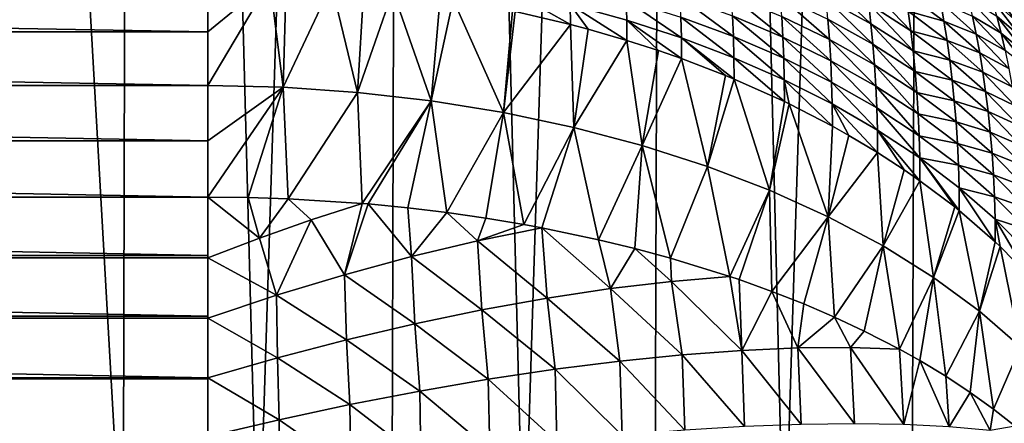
# Model space of a CAD drawing. Header units: metres. Extents: x -105 to 105, y -72 to 59.
# Tile 165 of 256: x 5.84 to 10.32, y -69.01 to -67.18. Entities that reach past the tile are written whole.
import ezdxf

# ---------------------------------------------------------------- set-up
doc = ezdxf.new("R2010")
doc.units = ezdxf.units.M
doc.layers.add('solid_509431_AD150_SW0001', color=7, linetype='CONTINUOUS')

msp = doc.modelspace()

# ---------------------------------------------------------------- linework, layer by layer
at = {"layer": 'solid_509431_AD150_SW0001'}
for points in [[(6.315469, -69.776649, 15.671414), (6.366486, -48.652618, 15.84856), (5.117394, -48.652618, 16.170767)], [(5.698084, -69.780518, 15.839904), (6.315469, -69.776649, 15.671414), (5.117394, -48.652618, 16.170767)], [(6.315469, -69.776649, 15.671414), (6.927895, -69.772423, 15.485673), (6.366486, -48.652618, 15.84856)], [(6.927895, -69.772423, 15.485673), (7.595546, -48.652618, 15.456824), (6.366486, -48.652618, 15.84856)], [(6.927895, -69.772423, 15.485673), (7.534878, -69.767845, 15.282827), (7.595546, -48.652618, 15.456824)], [(7.534878, -69.767845, 15.282827), (8.13594, -69.762932, 15.063035), (7.595546, -48.652618, 15.456824)], [(8.13594, -69.762932, 15.063035), (8.800709, -48.652618, 14.996789), (7.595546, -48.652618, 15.456824)], [(8.13594, -69.762932, 15.063035), (8.730606, -69.757698, 14.82647), (8.800709, -48.652618, 14.996789)], [(8.730606, -69.757698, 14.82647), (9.318408, -69.752167, 14.573318), (8.800709, -48.652618, 14.996789)], [(9.318408, -69.752167, 14.573318), (9.97818, -48.652618, 14.469905), (8.800709, -48.652618, 14.996789)], [(9.318408, -69.752167, 14.573318), (9.898882, -69.746346, 14.303777), (9.97818, -48.652618, 14.469905)], [(9.898882, -69.746346, 14.303777), (10.47157, -69.740265, 14.01806), (9.97818, -48.652618, 14.469905)], [(10.47157, -69.740265, 14.01806), (11.124257, -48.652618, 13.877828), (9.97818, -48.652618, 14.469905)], [(6.7, -67.232132, -96.460114), (-6.7, -67.232132, -96.460114), (-6.7, -66.994171, -96.277283)], [(6.7, -66.994171, -96.277283), (6.7, -67.232132, -96.460114), (-6.7, -66.994171, -96.277283)], [(6.981141, -66.999908, -96.270088), (6.7, -67.232132, -96.460114), (6.7, -66.994171, -96.277283)], [(6.981141, -66.999908, -96.270088), (6.7, -67.476402, -96.634438), (6.7, -67.232132, -96.460114)], [(7.041186, -67.484077, -96.62326), (6.7, -67.476402, -96.634438), (6.981141, -66.999908, -96.270088)], [(7.041186, -67.484077, -96.62326), (6.981141, -66.999908, -96.270088), (7.055091, -67.003326, -96.265793)], [(7.041186, -67.484077, -96.62326), (7.055091, -67.003326, -96.265793), (7.261454, -67.017113, -96.248489)], [(9.712541, -67.194954, -94.779312), (9.508228, -67.081573, -94.936653), (9.498249, -66.99147, -94.849358)], [(9.702183, -67.104103, -94.690964), (9.712541, -67.194954, -94.779312), (9.498249, -66.99147, -94.849358)], [(9.893206, -67.227188, -94.524513), (9.702183, -67.104103, -94.690964), (9.690472, -67.015228, -94.60186)], [(9.881112, -67.137955, -94.4347), (9.893206, -67.227188, -94.524513), (9.690472, -67.015228, -94.60186)], [(10.373913, -67.185143, -93.07692), (10.263774, -67.085617, -93.348312), (10.242299, -67.012978, -93.255402)], [(10.351329, -67.115929, -92.985016), (10.373913, -67.185143, -93.07692), (10.242299, -67.012978, -93.255402)], [(7.38022, -67.507072, -96.589813), (7.041186, -67.484077, -96.62326), (7.261454, -67.017113, -96.248489)], [(7.38022, -67.507072, -96.589813), (7.261454, -67.017113, -96.248489), (7.407757, -67.030716, -96.231415)], [(7.38022, -67.507072, -96.589813), (7.407757, -67.030716, -96.231415), (7.539358, -67.045715, -96.212593)], [(7.714965, -67.545227, -96.534302), (7.38022, -67.507072, -96.589813), (7.539358, -67.045715, -96.212593)], [(7.714965, -67.545227, -96.534302), (7.539358, -67.045715, -96.212593), (7.755588, -67.076164, -96.174377)], [(8.08255, -67.048531, -96.027435), (8.346772, -67.198463, -96.020889), (8.096208, -67.139359, -96.095062)], [(8.346094, -67.107399, -95.947319), (8.346772, -67.198463, -96.020889), (8.08255, -67.048531, -96.027435)], [(10.044312, -67.183998, -94.169899), (9.881112, -67.137955, -94.4347), (9.867688, -67.050819, -94.344208)], [(10.029222, -67.09906, -94.078468), (10.044312, -67.183998, -94.169899), (9.867688, -67.050819, -94.344208)], [(7.714965, -67.545227, -96.534302), (7.755588, -67.076164, -96.174377), (7.81366, -67.085602, -96.162537)], [(8.04331, -67.598305, -96.457077), (7.714965, -67.545227, -96.534302), (7.81366, -67.085602, -96.162537)], [(8.04331, -67.598305, -96.457077), (7.81366, -67.085602, -96.162537), (8.083183, -67.136589, -96.098541)], [(8.600532, -67.087593, -95.779686), (8.602595, -67.178665, -95.855331), (8.346094, -67.107399, -95.947319)], [(8.850909, -67.258926, -95.749329), (8.602595, -67.178665, -95.855331), (8.600532, -67.087593, -95.779686)], [(8.848721, -67.165451, -95.6716), (8.850909, -67.258926, -95.749329), (8.600532, -67.087593, -95.779686)], [(9.087682, -67.253754, -95.551422), (8.848721, -67.165451, -95.6716), (8.845135, -67.073364, -95.592827)], [(9.083899, -67.159622, -95.470772), (9.087682, -67.253754, -95.551422), (8.845135, -67.073364, -95.592827)], [(9.312421, -67.256256, -95.33741), (9.083899, -67.159622, -95.470772), (9.0787, -67.067047, -95.389137)], [(9.306965, -67.162025, -95.254135), (9.312421, -67.256256, -95.33741), (9.0787, -67.067047, -95.389137)], [(9.524023, -67.267319, -95.108704), (9.306965, -67.162025, -95.254135), (9.300082, -67.069489, -95.169914)], [(9.516839, -67.173531, -95.023117), (9.524023, -67.267319, -95.108704), (9.300082, -67.069489, -95.169914)], [(9.721482, -67.287766, -94.866844), (9.516839, -67.173531, -95.023117), (9.508228, -67.081573, -94.936653)], [(9.712541, -67.194954, -94.779312), (9.721482, -67.287766, -94.866844), (9.508228, -67.081573, -94.936653)], [(9.903905, -67.318489, -94.613594), (9.712541, -67.194954, -94.779312), (9.702183, -67.104103, -94.690964)], [(9.893206, -67.227188, -94.524513), (9.903905, -67.318489, -94.613594), (9.702183, -67.104103, -94.690964)], [(10.191254, -67.243217, -93.898987), (10.044312, -67.183998, -94.169899), (10.029222, -67.09906, -94.078468)], [(10.17458, -67.160919, -93.807121), (10.191254, -67.243217, -93.898987), (10.029222, -67.09906, -94.078468)], [(10.303487, -67.237457, -93.53302), (10.17458, -67.160919, -93.807121), (10.156693, -67.080826, -93.71476)], [(10.284187, -67.160439, -93.440865), (10.303487, -67.237457, -93.53302), (10.156693, -67.080826, -93.71476)], [(10.395486, -67.256523, -93.168526), (10.284187, -67.160439, -93.440865), (10.263774, -67.085617, -93.348312)], [(10.373913, -67.185143, -93.07692), (10.395486, -67.256523, -93.168526), (10.263774, -67.085617, -93.348312)], [(8.04331, -67.598305, -96.457077), (8.083183, -67.136589, -96.098541), (8.096208, -67.139359, -96.095062)], [(8.04331, -67.598305, -96.457077), (8.096208, -67.139359, -96.095062), (8.346772, -67.198463, -96.020889)], [(8.346094, -67.107399, -95.947319), (8.603294, -67.270958, -95.929909), (8.42729, -67.219864, -95.994026)], [(8.602595, -67.178665, -95.855331), (8.603294, -67.270958, -95.929909), (8.346094, -67.107399, -95.947319)], [(8.346094, -67.107399, -95.947319), (8.42729, -67.219864, -95.994026), (8.346772, -67.198463, -96.020889)], [(10.0581, -67.271111, -94.260727), (9.893206, -67.227188, -94.524513), (9.881112, -67.137955, -94.4347)], [(10.044312, -67.183998, -94.169899), (10.0581, -67.271111, -94.260727), (9.881112, -67.137955, -94.4347)], [(8.602595, -67.178665, -95.855331), (8.85165, -67.353767, -95.825981), (8.746573, -67.317139, -95.871956)], [(8.850909, -67.258926, -95.749329), (8.85165, -67.353767, -95.825981), (8.602595, -67.178665, -95.855331)], [(8.602595, -67.178665, -95.855331), (8.746573, -67.317139, -95.871956), (8.603294, -67.270958, -95.929909)], [(9.089991, -67.349396, -95.631035), (8.850909, -67.258926, -95.749329), (8.848721, -67.165451, -95.6716)], [(9.087682, -67.253754, -95.551422), (9.089991, -67.349396, -95.631035), (8.848721, -67.165451, -95.6716)], [(9.31639, -67.352158, -95.419708), (9.087682, -67.253754, -95.551422), (9.083899, -67.159622, -95.470772)], [(9.312421, -67.256256, -95.33741), (9.31639, -67.352158, -95.419708), (9.083899, -67.159622, -95.470772)], [(9.529719, -67.362915, -95.193367), (9.312421, -67.256256, -95.33741), (9.306965, -67.162025, -95.254135)], [(9.524023, -67.267319, -95.108704), (9.529719, -67.362915, -95.193367), (9.306965, -67.162025, -95.254135)], [(9.728946, -67.382515, -94.953522), (9.524023, -67.267319, -95.108704), (9.516839, -67.173531, -95.023117)], [(9.721482, -67.287766, -94.866844), (9.728946, -67.382515, -94.953522), (9.516839, -67.173531, -95.023117)], [(9.913146, -67.411842, -94.701889), (9.721482, -67.287766, -94.866844), (9.712541, -67.194954, -94.779312)], [(9.903905, -67.318489, -94.613594), (9.913146, -67.411842, -94.701889), (9.712541, -67.194954, -94.779312)], [(10.20666, -67.327736, -93.990318), (10.0581, -67.271111, -94.260727), (10.044312, -67.183998, -94.169899)], [(10.191254, -67.243217, -93.898987), (10.20666, -67.327736, -93.990318), (10.044312, -67.183998, -94.169899)], [(10.321616, -67.316704, -93.624756), (10.191254, -67.243217, -93.898987), (10.17458, -67.160919, -93.807121)], [(10.303487, -67.237457, -93.53302), (10.321616, -67.316704, -93.624756), (10.17458, -67.160919, -93.807121)], [(10.415996, -67.330101, -93.259804), (10.303487, -67.237457, -93.53302), (10.284187, -67.160439, -93.440865)], [(10.395486, -67.256523, -93.168526), (10.415996, -67.330101, -93.259804), (10.284187, -67.160439, -93.440865)], [(6.7, -67.476402, -96.634438), (-6.7, -67.476402, -96.634438), (-6.7, -67.232132, -96.460114)], [(6.7, -67.232132, -96.460114), (6.7, -67.476402, -96.634438), (-6.7, -67.232132, -96.460114)], [(8.363185, -67.66597, -96.358627), (8.04331, -67.598305, -96.457077), (8.346772, -67.198463, -96.020889)], [(8.363185, -67.66597, -96.358627), (8.346772, -67.198463, -96.020889), (8.42729, -67.219864, -95.994026)], [(8.363185, -67.66597, -96.358627), (8.42729, -67.219864, -95.994026), (8.603294, -67.270958, -95.929909)], [(10.070525, -67.360382, -94.350906), (9.903905, -67.318489, -94.613594), (9.893206, -67.227188, -94.524513)], [(10.0581, -67.271111, -94.260727), (10.070525, -67.360382, -94.350906), (9.893206, -67.227188, -94.524513)], [(10.435387, -67.405884, -93.350723), (10.321616, -67.316704, -93.624756), (10.303487, -67.237457, -93.53302)], [(10.415996, -67.330101, -93.259804), (10.435387, -67.405884, -93.350723), (10.303487, -67.237457, -93.53302)], [(8.672572, -67.747803, -96.239571), (8.363185, -67.66597, -96.358627), (8.603294, -67.270958, -95.929909)], [(8.672572, -67.747803, -96.239571), (8.603294, -67.270958, -95.929909), (8.746573, -67.317139, -95.871956)], [(8.850909, -67.258926, -95.749329), (9.090774, -67.446526, -95.709564), (9.051877, -67.430504, -95.729675)], [(9.089991, -67.349396, -95.631035), (9.090774, -67.446526, -95.709564), (8.850909, -67.258926, -95.749329)], [(8.850909, -67.258926, -95.749329), (9.051877, -67.430504, -95.729675), (8.85165, -67.353767, -95.825981)], [(9.318816, -67.449699, -95.500969), (9.089991, -67.349396, -95.631035), (9.087682, -67.253754, -95.551422)], [(9.31639, -67.352158, -95.419708), (9.318816, -67.449699, -95.500969), (9.087682, -67.253754, -95.551422)], [(9.533867, -67.460297, -95.277046), (9.31639, -67.352158, -95.419708), (9.312421, -67.256256, -95.33741)], [(9.529719, -67.362915, -95.193367), (9.533867, -67.460297, -95.277046), (9.312421, -67.256256, -95.33741)], [(9.734867, -67.479172, -95.039284), (9.529719, -67.362915, -95.193367), (9.524023, -67.267319, -95.108704)], [(9.728946, -67.382515, -94.953522), (9.734867, -67.479172, -95.039284), (9.524023, -67.267319, -95.108704)], [(10.22074, -67.414482, -94.081078), (10.070525, -67.360382, -94.350906), (10.0581, -67.271111, -94.260727)], [(10.20666, -67.327736, -93.990318), (10.22074, -67.414482, -94.081078), (10.0581, -67.271111, -94.260727)], [(10.33852, -67.398178, -93.716019), (10.20666, -67.327736, -93.990318), (10.191254, -67.243217, -93.898987)], [(10.321616, -67.316704, -93.624756), (10.33852, -67.398178, -93.716019), (10.191254, -67.243217, -93.898987)], [(8.672572, -67.747803, -96.239571), (8.746573, -67.317139, -95.871956), (8.85165, -67.353767, -95.825981)], [(9.920863, -67.507233, -94.789345), (9.728946, -67.382515, -94.953522), (9.721482, -67.287766, -94.866844)], [(9.913146, -67.411842, -94.701889), (9.920863, -67.507233, -94.789345), (9.721482, -67.287766, -94.866844)], [(10.081523, -67.451813, -94.440376), (9.913146, -67.411842, -94.701889), (9.903905, -67.318489, -94.613594)], [(10.070525, -67.360382, -94.350906), (10.081523, -67.451813, -94.440376), (9.903905, -67.318489, -94.613594)], [(10.35414, -67.481918, -93.806786), (10.22074, -67.414482, -94.081078), (10.20666, -67.327736, -93.990318)], [(10.33852, -67.398178, -93.716019), (10.35414, -67.481918, -93.806786), (10.20666, -67.327736, -93.990318)], [(8.969522, -67.843285, -96.100662), (8.672572, -67.747803, -96.239571), (8.85165, -67.353767, -95.825981)], [(8.969522, -67.843285, -96.100662), (8.85165, -67.353767, -95.825981), (9.051877, -67.430504, -95.729675)], [(9.089991, -67.349396, -95.631035), (9.319638, -67.548843, -95.581154), (9.090774, -67.446526, -95.709564)], [(9.318816, -67.449699, -95.500969), (9.319638, -67.548843, -95.581154), (9.089991, -67.349396, -95.631035)], [(9.536403, -67.559425, -95.359711), (9.318816, -67.449699, -95.500969), (9.31639, -67.352158, -95.419708)], [(9.533867, -67.460297, -95.277046), (9.536403, -67.559425, -95.359711), (9.31639, -67.352158, -95.419708)], [(9.739181, -67.577721, -95.124084), (9.533867, -67.460297, -95.277046), (9.529719, -67.362915, -95.193367)], [(9.734867, -67.479172, -95.039284), (9.739181, -67.577721, -95.124084), (9.529719, -67.362915, -95.193367)], [(10.233432, -67.503456, -94.171219), (10.081523, -67.451813, -94.440376), (10.070525, -67.360382, -94.350906)], [(10.22074, -67.414482, -94.081078), (10.233432, -67.503456, -94.171219), (10.070525, -67.360382, -94.350906)], [(9.926988, -67.604614, -94.875908), (9.734867, -67.479172, -95.039284), (9.728946, -67.382515, -94.953522)], [(9.920863, -67.507233, -94.789345), (9.926988, -67.604614, -94.875908), (9.728946, -67.382515, -94.953522)], [(10.091024, -67.545372, -94.529091), (9.920863, -67.507233, -94.789345), (9.913146, -67.411842, -94.701889)], [(10.081523, -67.451813, -94.440376), (10.091024, -67.545372, -94.529091), (9.913146, -67.411842, -94.701889)], [(10.36842, -67.567924, -93.897011), (10.233432, -67.503456, -94.171219), (10.22074, -67.414482, -94.081078)], [(10.35414, -67.481918, -93.806786), (10.36842, -67.567924, -93.897011), (10.22074, -67.414482, -94.081078)], [(8.969522, -67.843285, -96.100662), (9.051877, -67.430504, -95.729675), (9.090774, -67.446526, -95.709564)], [(9.252159, -67.951805, -95.942764), (8.969522, -67.843285, -96.100662), (9.090774, -67.446526, -95.709564)], [(9.252159, -67.951805, -95.942764), (9.090774, -67.446526, -95.709564), (9.319638, -67.548843, -95.581154)], [(9.318816, -67.449699, -95.500969), (9.537263, -67.660278, -95.441299), (9.341115, -67.559196, -95.568161)], [(9.536403, -67.559425, -95.359711), (9.537263, -67.660278, -95.441299), (9.318816, -67.449699, -95.500969)], [(9.318816, -67.449699, -95.500969), (9.341115, -67.559196, -95.568161), (9.319638, -67.548843, -95.581154)], [(9.741818, -67.678123, -95.20787), (9.536403, -67.559425, -95.359711), (9.533867, -67.460297, -95.277046)], [(9.739181, -67.577721, -95.124084), (9.741818, -67.678123, -95.20787), (9.533867, -67.460297, -95.277046)], [(10.244669, -67.594643, -94.260689), (10.091024, -67.545372, -94.529091), (10.081523, -67.451813, -94.440376)], [(10.233432, -67.503456, -94.171219), (10.244669, -67.594643, -94.260689), (10.081523, -67.451813, -94.440376)], [(6.7, -67.726669, -96.800026), (-6.7, -67.726669, -96.800026), (-6.7, -67.476402, -96.634438)], [(6.7, -67.476402, -96.634438), (6.7, -67.726669, -96.800026), (-6.7, -67.476402, -96.634438)], [(7.041186, -67.484077, -96.62326), (6.7, -67.726669, -96.800026), (6.7, -67.476402, -96.634438)], [(7.041186, -67.484077, -96.62326), (6.7, -67.982628, -96.95668), (6.7, -67.726669, -96.800026)], [(7.041186, -67.484077, -96.62326), (6.882699, -67.984566, -96.953308), (6.7, -67.982628, -96.95668)], [(7.041186, -67.484077, -96.62326), (7.065184, -67.990501, -96.943283), (6.882699, -67.984566, -96.953308)], [(7.38022, -67.507072, -96.589813), (7.065184, -67.990501, -96.943283), (7.041186, -67.484077, -96.62326)], [(7.38022, -67.507072, -96.589813), (7.400886, -68.01178, -96.907104), (7.065184, -67.990501, -96.943283)], [(7.714965, -67.545227, -96.534302), (7.400886, -68.01178, -96.907104), (7.38022, -67.507072, -96.589813)], [(9.93145, -67.703987, -94.961517), (9.739181, -67.577721, -95.124084), (9.734867, -67.479172, -95.039284)], [(9.926988, -67.604614, -94.875908), (9.93145, -67.703987, -94.961517), (9.734867, -67.479172, -95.039284)], [(10.098961, -67.641037, -94.616982), (9.926988, -67.604614, -94.875908), (9.920863, -67.507233, -94.789345)], [(10.091024, -67.545372, -94.529091), (10.098961, -67.641037, -94.616982), (9.920863, -67.507233, -94.789345)], [(10.381294, -67.656197, -93.986656), (10.244669, -67.594643, -94.260689), (10.233432, -67.503456, -94.171219)], [(10.36842, -67.567924, -93.897011), (10.381294, -67.656197, -93.986656), (10.233432, -67.503456, -94.171219)], [(7.714965, -67.545227, -96.534302), (7.428045, -68.014107, -96.903168), (7.400886, -68.01178, -96.907104)], [(7.714965, -67.545227, -96.534302), (7.60772, -68.031738, -96.873146), (7.428045, -68.014107, -96.903168)], [(7.714965, -67.545227, -96.534302), (7.785778, -68.053246, -96.836555), (7.60772, -68.031738, -96.873146)], [(8.04331, -67.598305, -96.457077), (7.785778, -68.053246, -96.836555), (7.714965, -67.545227, -96.534302)], [(9.252159, -67.951805, -95.942764), (9.319638, -67.548843, -95.581154), (9.341115, -67.559196, -95.568161)], [(10.254379, -67.688019, -94.349419), (10.098961, -67.641037, -94.616982), (10.091024, -67.545372, -94.529091)], [(10.244669, -67.594643, -94.260689), (10.254379, -67.688019, -94.349419), (10.091024, -67.545372, -94.529091)], [(8.04331, -67.598305, -96.457077), (7.961884, -68.07859, -96.79348), (7.785778, -68.053246, -96.836555)], [(8.04331, -67.598305, -96.457077), (8.135711, -68.107712, -96.743965), (7.961884, -68.07859, -96.79348)], [(8.363185, -67.66597, -96.358627), (8.135711, -68.107712, -96.743965), (8.04331, -67.598305, -96.457077)], [(9.518704, -68.072693, -95.766891), (9.252159, -67.951805, -95.942764), (9.341115, -67.559196, -95.568161)], [(9.518704, -68.072693, -95.766891), (9.341115, -67.559196, -95.568161), (9.537263, -67.660278, -95.441299)], [(9.536403, -67.559425, -95.359711), (9.742713, -67.780357, -95.290604), (9.61231, -67.702332, -95.388527)], [(9.741818, -67.678123, -95.20787), (9.742713, -67.780357, -95.290604), (9.536403, -67.559425, -95.359711)], [(9.536403, -67.559425, -95.359711), (9.61231, -67.702332, -95.388527), (9.537263, -67.660278, -95.441299)], [(9.934181, -67.805305, -95.046135), (9.741818, -67.678123, -95.20787), (9.739181, -67.577721, -95.124084)], [(9.93145, -67.703987, -94.961517), (9.934181, -67.805305, -95.046135), (9.739181, -67.577721, -95.124084)], [(10.392694, -67.746735, -94.075661), (10.254379, -67.688019, -94.349419), (10.244669, -67.594643, -94.260689)], [(10.381294, -67.656197, -93.986656), (10.392694, -67.746735, -94.075661), (10.244669, -67.594643, -94.260689)], [(10.105262, -67.738792, -94.704002), (9.93145, -67.703987, -94.961517), (9.926988, -67.604614, -94.875908)], [(10.098961, -67.641037, -94.616982), (10.105262, -67.738792, -94.704002), (9.926988, -67.604614, -94.875908)], [(10.262493, -67.783577, -94.437363), (10.105262, -67.738792, -94.704002), (10.098961, -67.641037, -94.616982)], [(10.254379, -67.688019, -94.349419), (10.262493, -67.783577, -94.437363), (10.098961, -67.641037, -94.616982)], [(8.363185, -67.66597, -96.358627), (8.216682, -68.122704, -96.718445), (8.135711, -68.107712, -96.743965)], [(8.363185, -67.66597, -96.358627), (8.475255, -68.17704, -96.626038), (8.216682, -68.122704, -96.718445)], [(8.672572, -67.747803, -96.239571), (8.475255, -68.17704, -96.626038), (8.363185, -67.66597, -96.358627)], [(9.518704, -68.072693, -95.766891), (9.537263, -67.660278, -95.441299), (9.61231, -67.702332, -95.388527)], [(9.741818, -67.678123, -95.20787), (9.935108, -67.908554, -95.129707), (9.863613, -67.858932, -95.191986)], [(9.934181, -67.805305, -95.046135), (9.935108, -67.908554, -95.129707), (9.741818, -67.678123, -95.20787)], [(9.741818, -67.678123, -95.20787), (9.863613, -67.858932, -95.191986), (9.742713, -67.780357, -95.290604)], [(6.7, -67.982628, -96.95668), (-6.7, -67.982628, -96.95668), (-6.7, -67.726669, -96.800026)], [(6.7, -67.726669, -96.800026), (6.7, -67.982628, -96.95668), (-6.7, -67.726669, -96.800026)], [(9.518704, -68.072693, -95.766891), (9.61231, -67.702332, -95.388527), (9.742713, -67.780357, -95.290604)], [(10.109856, -67.838608, -94.7901), (9.934181, -67.805305, -95.046135), (9.93145, -67.703987, -94.961517)], [(10.105262, -67.738792, -94.704002), (10.109856, -67.838608, -94.7901), (9.93145, -67.703987, -94.961517)], [(10.402547, -67.8395, -94.163956), (10.262493, -67.783577, -94.437363), (10.254379, -67.688019, -94.349419)], [(10.392694, -67.746735, -94.075661), (10.402547, -67.8395, -94.163956), (10.254379, -67.688019, -94.349419)], [(8.672572, -67.747803, -96.239571), (8.640358, -68.217148, -96.557831), (8.475255, -68.17704, -96.626038)], [(8.672572, -67.747803, -96.239571), (8.801946, -68.26078, -96.483643), (8.640358, -68.217148, -96.557831)], [(8.969522, -67.843285, -96.100662), (8.801946, -68.26078, -96.483643), (8.672572, -67.747803, -96.239571)], [(10.268936, -67.881287, -94.52446), (10.109856, -67.838608, -94.7901), (10.105262, -67.738792, -94.704002)], [(10.262493, -67.783577, -94.437363), (10.268936, -67.881287, -94.52446), (10.105262, -67.738792, -94.704002)], [(9.767476, -68.205177, -95.574142), (9.518704, -68.072693, -95.766891), (9.742713, -67.780357, -95.290604)], [(9.767476, -68.205177, -95.574142), (9.742713, -67.780357, -95.290604), (9.863613, -67.858932, -95.191986)], [(9.934181, -67.805305, -95.046135), (10.113621, -68.044334, -94.959305), (10.093305, -68.027931, -94.979889)], [(10.112667, -67.940468, -94.875221), (10.113621, -68.044334, -94.959305), (9.934181, -67.805305, -95.046135)], [(9.934181, -67.805305, -95.046135), (10.093305, -68.027931, -94.979889), (9.935108, -67.908554, -95.129707)], [(10.109856, -67.838608, -94.7901), (10.112667, -67.940468, -94.875221), (9.934181, -67.805305, -95.046135)], [(10.410781, -67.934494, -94.251495), (10.268936, -67.881287, -94.52446), (10.262493, -67.783577, -94.437363)], [(10.402547, -67.8395, -94.163956), (10.410781, -67.934494, -94.251495), (10.262493, -67.783577, -94.437363)], [(8.969522, -67.843285, -96.100662), (9.071143, -68.343948, -96.342186), (8.801946, -68.26078, -96.483643)], [(9.252159, -67.951805, -95.942764), (9.071143, -68.343948, -96.342186), (8.969522, -67.843285, -96.100662)], [(9.767476, -68.205177, -95.574142), (9.863613, -67.858932, -95.191986), (9.935108, -67.908554, -95.129707)], [(10.273634, -67.981125, -94.610657), (10.112667, -67.940468, -94.875221), (10.109856, -67.838608, -94.7901)], [(10.268936, -67.881287, -94.52446), (10.273634, -67.981125, -94.610657), (10.109856, -67.838608, -94.7901)], [(9.996904, -68.348419, -95.36573), (9.767476, -68.205177, -95.574142), (9.935108, -67.908554, -95.129707)], [(9.996904, -68.348419, -95.36573), (9.935108, -67.908554, -95.129707), (10.093305, -68.027931, -94.979889)], [(10.417321, -68.031685, -94.338219), (10.273634, -67.981125, -94.610657), (10.268936, -67.881287, -94.52446)], [(10.410781, -67.934494, -94.251495), (10.417321, -68.031685, -94.338219), (10.268936, -67.881287, -94.52446)], [(9.252159, -67.951805, -95.942764), (9.113399, -68.358292, -96.317802), (9.071143, -68.343948, -96.342186)], [(9.252159, -67.951805, -95.942764), (9.262703, -68.411995, -96.226463), (9.113399, -68.358292, -96.317802)], [(9.518704, -68.072693, -95.766891), (9.262703, -68.411995, -96.226463), (9.252159, -67.951805, -95.942764)], [(10.112667, -67.940468, -94.875221), (10.277487, -68.187096, -94.780136), (10.113621, -68.044334, -94.959305)], [(10.27651, -68.083069, -94.6959), (10.277487, -68.187096, -94.780136), (10.112667, -67.940468, -94.875221)], [(10.273634, -67.981125, -94.610657), (10.27651, -68.083069, -94.6959), (10.112667, -67.940468, -94.875221)], [(6.7, -68.248886, -97.100876), (-6.7, -67.982628, -96.95668), (6.7, -67.982628, -96.95668)], [(6.7, -68.248886, -97.100876), (-6.7, -68.248894, -97.100876), (-6.7, -67.982628, -96.95668)], [(6.7, -68.248886, -97.100876), (6.7, -67.982628, -96.95668), (6.7, -68.258804, -97.105782)], [(6.934935, -68.169182, -97.052979), (6.7, -68.258804, -97.105782), (6.7, -67.982628, -96.95668)], [(6.882699, -67.984566, -96.953308), (6.934935, -68.169182, -97.052979), (6.7, -67.982628, -96.95668)], [(6.882699, -67.984566, -96.953308), (7.065184, -67.990501, -96.943283), (6.934935, -68.169182, -97.052979)], [(7.065184, -67.990501, -96.943283), (7.168701, -68.086571, -96.986588), (6.934935, -68.169182, -97.052979)], [(7.065184, -67.990501, -96.943283), (7.400886, -68.01178, -96.907104), (7.168701, -68.086571, -96.986588)], [(10.422091, -68.13105, -94.424072), (10.27651, -68.083069, -94.6959), (10.273634, -67.981125, -94.610657)], [(10.417321, -68.031685, -94.338219), (10.422091, -68.13105, -94.424072), (10.273634, -67.981125, -94.610657)], [(7.319718, -68.335724, -97.093163), (7.168701, -68.086571, -96.986588), (7.400886, -68.01178, -96.907104)], [(7.428045, -68.014107, -96.903168), (7.319718, -68.335724, -97.093163), (7.400886, -68.01178, -96.907104)], [(7.428045, -68.014107, -96.903168), (7.624794, -68.252975, -96.990273), (7.319718, -68.335724, -97.093163)], [(7.428045, -68.014107, -96.903168), (7.60772, -68.031738, -96.873146), (7.624794, -68.252975, -96.990273)], [(7.60772, -68.031738, -96.873146), (7.785778, -68.053246, -96.836555), (7.624794, -68.252975, -96.990273)], [(9.996904, -68.348419, -95.36573), (10.093305, -68.027931, -94.979889), (10.113621, -68.044334, -94.959305)], [(10.205544, -68.501526, -95.142975), (9.996904, -68.348419, -95.36573), (10.113621, -68.044334, -94.959305)], [(10.205544, -68.501526, -95.142975), (10.113621, -68.044334, -94.959305), (10.277487, -68.187096, -94.780136)], [(7.010939, -68.429382, -97.173096), (6.934935, -68.169182, -97.052979), (7.168701, -68.086571, -96.986588)], [(7.319718, -68.335724, -97.093163), (7.010939, -68.429382, -97.173096), (7.168701, -68.086571, -96.986588)], [(7.785778, -68.053246, -96.836555), (7.924343, -68.181641, -96.865021), (7.624794, -68.252975, -96.990273)], [(7.785778, -68.053246, -96.836555), (7.961884, -68.07859, -96.79348), (7.924343, -68.181641, -96.865021)], [(7.961884, -68.07859, -96.79348), (8.135711, -68.107712, -96.743965), (7.924343, -68.181641, -96.865021)], [(9.518704, -68.072693, -95.766891), (9.407362, -68.46888, -96.12973), (9.262703, -68.411995, -96.226463)], [(9.518704, -68.072693, -95.766891), (9.547113, -68.528839, -96.027779), (9.407362, -68.46888, -96.12973)], [(9.767476, -68.205177, -95.574142), (9.547113, -68.528839, -96.027779), (9.518704, -68.072693, -95.766891)], [(10.27651, -68.083069, -94.6959), (10.426003, -68.336243, -94.592949), (10.299816, -68.208176, -94.753677)], [(10.425011, -68.232582, -94.509003), (10.426003, -68.336243, -94.592949), (10.27651, -68.083069, -94.6959)], [(10.27651, -68.083069, -94.6959), (10.299816, -68.208176, -94.753677), (10.277487, -68.187096, -94.780136)], [(10.422091, -68.13105, -94.424072), (10.425011, -68.232582, -94.509003), (10.27651, -68.083069, -94.6959)], [(8.135711, -68.107712, -96.743965), (8.216682, -68.122704, -96.718445), (7.924343, -68.181641, -96.865021)], [(8.24142, -68.44194, -96.876945), (7.924343, -68.181641, -96.865021), (8.216682, -68.122704, -96.718445)], [(8.529395, -68.398689, -96.71891), (8.24142, -68.44194, -96.876945), (8.216682, -68.122704, -96.718445)], [(8.475255, -68.17704, -96.626038), (8.529395, -68.398689, -96.71891), (8.216682, -68.122704, -96.718445)], [(7.010939, -68.429382, -97.173096), (6.7, -68.258804, -97.105782), (6.934935, -68.169182, -97.052979)], [(8.475255, -68.17704, -96.626038), (8.640358, -68.217148, -96.557831), (8.529395, -68.398689, -96.71891)], [(7.944293, -68.495399, -97.013443), (7.624794, -68.252975, -96.990273), (7.924343, -68.181641, -96.865021)], [(8.24142, -68.44194, -96.876945), (7.944293, -68.495399, -97.013443), (7.924343, -68.181641, -96.865021)], [(8.640358, -68.217148, -96.557831), (8.80651, -68.365906, -96.540283), (8.529395, -68.398689, -96.71891)], [(8.640358, -68.217148, -96.557831), (8.801946, -68.26078, -96.483643), (8.80651, -68.365906, -96.540283)], [(9.767476, -68.205177, -95.574142), (9.681702, -68.591751, -95.920792), (9.547113, -68.528839, -96.027779)], [(9.767476, -68.205177, -95.574142), (9.841678, -68.674034, -95.780853), (9.681702, -68.591751, -95.920792)], [(9.996904, -68.348419, -95.36573), (9.841678, -68.674034, -95.780853), (9.767476, -68.205177, -95.574142)], [(10.205544, -68.501526, -95.142975), (10.277487, -68.187096, -94.780136), (10.299816, -68.208176, -94.753677)], [(10.392079, -68.663528, -94.90728), (10.205544, -68.501526, -95.142975), (10.299816, -68.208176, -94.753677)], [(10.392079, -68.663528, -94.90728), (10.299816, -68.208176, -94.753677), (10.426003, -68.336243, -94.592949)], [(6.7, -68.248886, -97.100876), (6.7, -68.258804, -97.105782), (-6.7, -68.248894, -97.100876)], [(6.7, -68.258804, -97.105782), (-6.7, -68.258804, -97.105782), (-6.7, -68.248894, -97.100876)], [(6.7, -68.524651, -97.225983), (-6.7, -68.524666, -97.225983), (-6.7, -68.258804, -97.105782)], [(6.7, -68.258804, -97.105782), (6.7, -68.524651, -97.225983), (-6.7, -68.258804, -97.105782)], [(6.7, -68.258804, -97.105782), (6.7, -68.533325, -97.229546), (6.7, -68.524651, -97.225983)], [(7.010939, -68.429382, -97.173096), (6.7, -68.533325, -97.229546), (6.7, -68.258804, -97.105782)], [(7.639779, -68.558762, -97.127602), (7.319718, -68.335724, -97.093163), (7.624794, -68.252975, -96.990273)], [(7.944293, -68.495399, -97.013443), (7.639779, -68.558762, -97.127602), (7.624794, -68.252975, -96.990273)], [(8.801946, -68.26078, -96.483643), (9.071143, -68.343948, -96.342186), (8.80651, -68.365906, -96.540283)], [(7.329685, -68.631638, -97.218735), (7.010939, -68.429382, -97.173096), (7.319718, -68.335724, -97.093163)], [(7.639779, -68.558762, -97.127602), (7.329685, -68.631638, -97.218735), (7.319718, -68.335724, -97.093163)], [(9.125108, -68.679726, -96.476624), (8.80651, -68.365906, -96.540283), (9.071143, -68.343948, -96.342186)], [(9.113399, -68.358292, -96.317802), (9.125108, -68.679726, -96.476624), (9.071143, -68.343948, -96.342186)], [(9.113399, -68.358292, -96.317802), (9.262703, -68.411995, -96.226463), (9.125108, -68.679726, -96.476624)], [(9.996904, -68.348419, -95.36573), (9.934422, -68.725975, -95.69249), (9.841678, -68.674034, -95.780853)], [(9.996904, -68.348419, -95.36573), (10.052098, -68.797066, -95.571602), (9.934422, -68.725975, -95.69249)], [(10.205544, -68.501526, -95.142975), (10.052098, -68.797066, -95.571602), (9.996904, -68.348419, -95.36573)], [(8.571989, -68.728012, -96.845657), (8.24142, -68.44194, -96.876945), (8.529395, -68.398689, -96.71891)], [(8.855033, -68.699471, -96.67144), (8.529395, -68.398689, -96.71891), (8.80651, -68.365906, -96.540283)], [(8.855033, -68.699471, -96.67144), (8.571989, -68.728012, -96.845657), (8.529395, -68.398689, -96.71891)], [(9.125108, -68.679726, -96.476624), (8.855033, -68.699471, -96.67144), (8.80651, -68.365906, -96.540283)], [(7.015853, -68.713608, -97.286308), (6.7, -68.533325, -97.229546), (7.010939, -68.429382, -97.173096)], [(7.329685, -68.631638, -97.218735), (7.015853, -68.713608, -97.286308), (7.010939, -68.429382, -97.173096)], [(8.277678, -68.76519, -96.998238), (7.944293, -68.495399, -97.013443), (8.24142, -68.44194, -96.876945)], [(8.571989, -68.728012, -96.845657), (8.277678, -68.76519, -96.998238), (8.24142, -68.44194, -96.876945)], [(9.262703, -68.411995, -96.226463), (9.380587, -68.668907, -96.262398), (9.125108, -68.679726, -96.476624)], [(9.262703, -68.411995, -96.226463), (9.407362, -68.46888, -96.12973), (9.380587, -68.668907, -96.262398)], [(9.407362, -68.46888, -96.12973), (9.547113, -68.528839, -96.027779), (9.380587, -68.668907, -96.262398)], [(6.7, -68.524651, -97.225983), (6.7, -68.533325, -97.229546), (-6.7, -68.524666, -97.225983)], [(6.7, -68.533325, -97.229546), (-6.7, -68.533325, -97.229546), (-6.7, -68.524666, -97.225983)], [(6.7, -68.804123, -97.329903), (-6.7, -68.804123, -97.329903), (-6.7, -68.533325, -97.229546)], [(6.7, -68.533325, -97.229546), (6.7, -68.804123, -97.329903), (-6.7, -68.533325, -97.229546)], [(7.015853, -68.713608, -97.286308), (6.7, -68.804123, -97.329903), (6.7, -68.533325, -97.229546)], [(7.973873, -68.810776, -97.128258), (7.639779, -68.558762, -97.127602), (7.944293, -68.495399, -97.013443)], [(8.277678, -68.76519, -96.998238), (7.973873, -68.810776, -97.128258), (7.944293, -68.495399, -97.013443)], [(9.547113, -68.528839, -96.027779), (9.619932, -68.667076, -96.030037), (9.380587, -68.668907, -96.262398)], [(9.547113, -68.528839, -96.027779), (9.681702, -68.591751, -95.920792), (9.619932, -68.667076, -96.030037)], [(10.205544, -68.501526, -95.142975), (10.1637, -68.870636, -95.446503), (10.052098, -68.797066, -95.571602)], [(10.205544, -68.501526, -95.142975), (10.269023, -68.946533, -95.317421), (10.1637, -68.870636, -95.446503)], [(10.392079, -68.663528, -94.90728), (10.269023, -68.946533, -95.317421), (10.205544, -68.501526, -95.142975)], [(7.6624, -68.864494, -97.23494), (7.329685, -68.631638, -97.218735), (7.639779, -68.558762, -97.127602)], [(7.973873, -68.810776, -97.128258), (7.6624, -68.864494, -97.23494), (7.639779, -68.558762, -97.127602)], [(9.681702, -68.591751, -95.920792), (9.841678, -68.674034, -95.780853), (9.619932, -68.667076, -96.030037)], [(7.345135, -68.926025, -97.317635), (7.015853, -68.713608, -97.286308), (7.329685, -68.631638, -97.218735)], [(7.6624, -68.864494, -97.23494), (7.345135, -68.926025, -97.317635), (7.329685, -68.631638, -97.218735)], [(9.396029, -69.016388, -96.397781), (9.125108, -68.679726, -96.476624), (9.380587, -68.668907, -96.262398)], [(9.637734, -69.013222, -96.172249), (9.380587, -68.668907, -96.262398), (9.619932, -68.667076, -96.030037)], [(9.637734, -69.013222, -96.172249), (9.396029, -69.016388, -96.397781), (9.380587, -68.668907, -96.262398)], [(9.862076, -69.016838, -95.929443), (9.619932, -68.667076, -96.030037), (9.841678, -68.674034, -95.780853)], [(9.862076, -69.016838, -95.929443), (9.637734, -69.013222, -96.172249), (9.619932, -68.667076, -96.030037)], [(10.392079, -68.663528, -94.90728), (10.367874, -69.024628, -95.184586), (10.269023, -68.946533, -95.317421)], [(7.023987, -68.994987, -97.375854), (6.7, -68.804123, -97.329903), (7.015853, -68.713608, -97.286308)], [(7.345135, -68.926025, -97.317635), (7.023987, -68.994987, -97.375854), (7.015853, -68.713608, -97.286308)], [(8.866329, -69.042992, -96.791809), (8.571989, -68.728012, -96.845657), (8.855033, -68.699471, -96.67144)], [(9.138386, -69.026337, -96.604713), (8.855033, -68.699471, -96.67144), (9.125108, -68.679726, -96.476624)], [(9.138386, -69.026337, -96.604713), (8.866329, -69.042992, -96.791809), (8.855033, -68.699471, -96.67144)], [(9.396029, -69.016388, -96.397781), (9.138386, -69.026337, -96.604713), (9.125108, -68.679726, -96.476624)], [(9.934422, -68.725975, -95.69249), (9.862076, -69.016838, -95.929443), (9.841678, -68.674034, -95.780853)], [(8.581468, -69.066269, -96.957962), (8.277678, -68.76519, -96.998238), (8.571989, -68.728012, -96.845657)], [(8.866329, -69.042992, -96.791809), (8.581468, -69.066269, -96.957962), (8.571989, -68.728012, -96.845657)], [(9.934422, -68.725975, -95.69249), (10.067725, -69.027229, -95.670799), (9.862076, -69.016838, -95.929443)], [(9.934422, -68.725975, -95.69249), (10.052098, -68.797066, -95.571602), (10.067725, -69.027229, -95.670799)], [(6.7, -68.808533, -97.331367), (-6.7, -68.808556, -97.331375), (-6.7, -68.804123, -97.329903)], [(6.7, -68.804123, -97.329903), (6.7, -68.808533, -97.331367), (-6.7, -68.804123, -97.329903)], [(6.7, -68.804123, -97.329903), (6.7, -69.07077, -97.40918), (6.7, -68.808533, -97.331367)], [(7.023987, -68.994987, -97.375854), (6.7, -69.07077, -97.40918), (6.7, -68.804123, -97.329903)], [(8.285484, -69.096016, -97.102203), (7.973873, -68.810776, -97.128258), (8.277678, -68.76519, -96.998238)], [(8.581468, -69.066269, -96.957962), (8.285484, -69.096016, -97.102203), (8.277678, -68.76519, -96.998238)], [(10.052098, -68.797066, -95.571602), (10.1637, -68.870636, -95.446503), (10.067725, -69.027229, -95.670799)], [(6.7, -68.808533, -97.331367), (6.7, -69.07077, -97.40918), (-6.7, -68.808556, -97.331375)], [(6.7, -69.07077, -97.40918), (-6.7, -69.07077, -97.40918), (-6.7, -68.808556, -97.331375)], [(7.980128, -69.132072, -97.223679), (7.6624, -68.864494, -97.23494), (7.973873, -68.810776, -97.128258)], [(8.285484, -69.096016, -97.102203), (7.980128, -69.132072, -97.223679), (7.973873, -68.810776, -97.128258)], [(7.667206, -69.174217, -97.321655), (7.345135, -68.926025, -97.317635), (7.6624, -68.864494, -97.23494)], [(7.980128, -69.132072, -97.223679), (7.667206, -69.174217, -97.321655), (7.6624, -68.864494, -97.23494)], [(10.1637, -68.870636, -95.446503), (10.253467, -69.044327, -95.397842), (10.067725, -69.027229, -95.670799)], [(10.1637, -68.870636, -95.446503), (10.269023, -68.946533, -95.317421), (10.253467, -69.044327, -95.397842)], [(7.348566, -69.222198, -97.395569), (7.023987, -68.994987, -97.375854), (7.345135, -68.926025, -97.317635)], [(7.667206, -69.174217, -97.321655), (7.348566, -69.222198, -97.395569), (7.345135, -68.926025, -97.317635)], [(10.269023, -68.946533, -95.317421), (10.367874, -69.024628, -95.184586), (10.253467, -69.044327, -95.397842)], [(7.026092, -69.275742, -97.444977), (6.7, -69.07077, -97.40918), (7.023987, -68.994987, -97.375854)], [(7.348566, -69.222198, -97.395569), (7.026092, -69.275742, -97.444977), (7.023987, -68.994987, -97.375854)]]:
    msp.add_3dface(points, dxfattribs=at)

doc.saveas('drawing.dxf')
